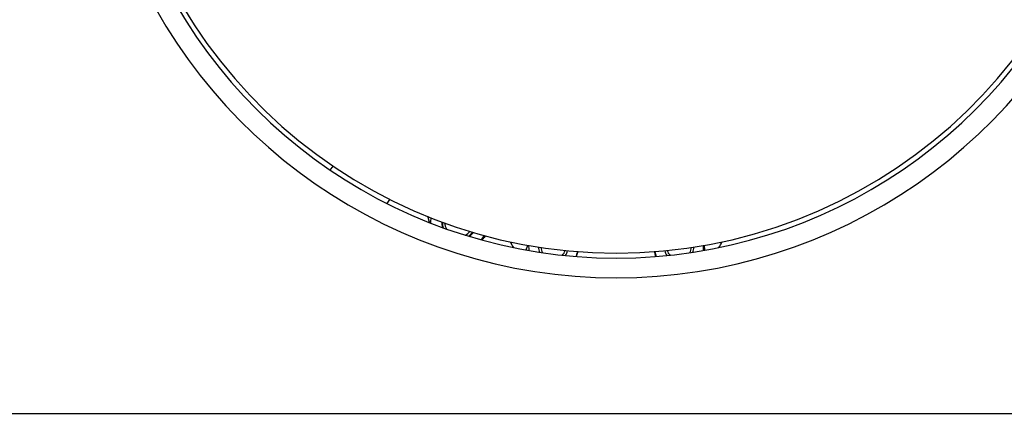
# Model space of a CAD drawing. Header units: inches. Extents: x 24 to 1128, y -74 to 748.
# Tile 18 of 256: x 238 to 263, y 141 to 151. Entities that reach past the tile are written whole.
import ezdxf

# ---------------------------------------------------------------- set-up
doc = ezdxf.new("R2010")
doc.units = ezdxf.units.IN
doc.header["$LTSCALE"] = 32
doc.header["$MEASUREMENT"] = 0
doc.layers.add('Visible (ANSI)', color=7, linetype='Continuous', lineweight=30)

msp = doc.modelspace()

# ---------------------------------------------------------------- linework, layer by layer
at = {"layer": 'Visible (ANSI)'}
for p, q in [((245.9132, 146.97146), (245.98542, 147.07352)), ((247.35149, 146.12416), (247.42451, 146.22734)), ((237.15364, 140.80516), (328.15364, 140.80516))]:
    msp.add_line(p, q, dxfattribs=at)
for centre, radius, start, end in [((253.15364, 157.61766), 12.75, 103.608961, 76.391039), ((253.15364, 157.61766), 13.375, 200.472453, 339.527547), ((253.15364, 157.61766), 12.875, 201.305447, 338.694553), ((249.17263, 145.64186), 0.719, 170.414572, 180.852393), ((249.17263, 145.64186), 0.43764, 177.924324, 196.421414), ((249.17263, 145.64186), 0.42, 178.715419, 198.213941), ((249.17263, 145.64186), 0.3575, 182.154247, 206.512424), ((249.17263, 145.64186), 0.3575, 296.711784, 321.069961), ((249.17263, 145.64186), 0.42, 305.010267, 324.508789), ((249.17263, 145.64186), 0.43764, 306.802794, 325.299884), ((249.17263, 145.64186), 0.719, 322.371815, 332.809636), ((253.15364, 146.61766), 3.06, 208.574183, 211.727287), ((253.15364, 146.61766), 3.06, 328.272713, 331.425817), ((251.56265, 145.02667), 0.625, 176.801855, 188.565619), ((251.56265, 145.02667), 0.37513, 180.99494, 201.417038), ((251.56265, 145.02667), 0.375, 180.998304, 201.428243), ((251.56265, 145.02667), 0.3125, 182.968449, 208.276834), ((251.56265, 145.02667), 0.3125, 317.319777, 342.628162), ((251.56265, 145.02667), 0.375, 324.168369, 344.598308), ((251.56265, 145.02667), 0.37513, 324.179574, 344.601671), ((251.56265, 145.02667), 0.625, 341.19175, 348.794756), ((254.74463, 145.02667), 0.625, 191.205244, 202.969007), ((254.74463, 145.02667), 0.37513, 195.398329, 215.820426), ((254.74463, 145.02667), 0.375, 195.401692, 215.831631), ((254.74463, 145.02667), 0.3125, 197.371838, 222.680223), ((254.74463, 145.02667), 0.3125, 331.723166, 357.031551), ((254.74463, 145.02667), 0.375, 338.571757, 359.001696), ((254.74463, 145.02667), 0.37513, 338.582962, 359.00506), ((254.74463, 145.02667), 0.625, 351.434381, 3.198145), ((251.56265, 145.02667), 0.625, 337.030993, 341.19175)]:
    msp.add_arc(centre, radius, start, end, dxfattribs=at)
for points, weights in [([(248.42848, 145.64109), (248.409, 145.71376), (248.3881, 145.79175)], [1.01894725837, 1.0195080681, 1.0096430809]), ([(249.85055, 145.30295), (249.79849, 145.25089), (249.74867, 145.20107)], [1.01826575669, 1.02088657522, 1.01385585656]), ([(250.8749, 144.94593), (250.89595, 145.00775), (250.91566, 145.06561)], [1.01021879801, 1.01913001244, 1.01897476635]), ([(252.1814, 144.90479), (252.16778, 144.8648), (252.15428, 144.82517)], [1.01396615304, 1.00922544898, 1]), ([(254.15598, 144.78174), (254.14364, 144.8441), (254.13155, 144.90522)], [1.01757015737, 1.01381398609, 1.00003212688]), ([(255.37464, 145.0626), (255.3865, 145.00265), (255.39891, 144.93995)], [1.01429132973, 1.02099650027, 1.01810747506]), ([(252.15428, 144.82517), (252.14705, 144.80394), (252.1398, 144.78264)], [1, 1.0049227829, 1.00856858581])]:
    msp.add_rational_spline(points, weights, degree=2, dxfattribs=at)

doc.saveas('drawing.dxf')
